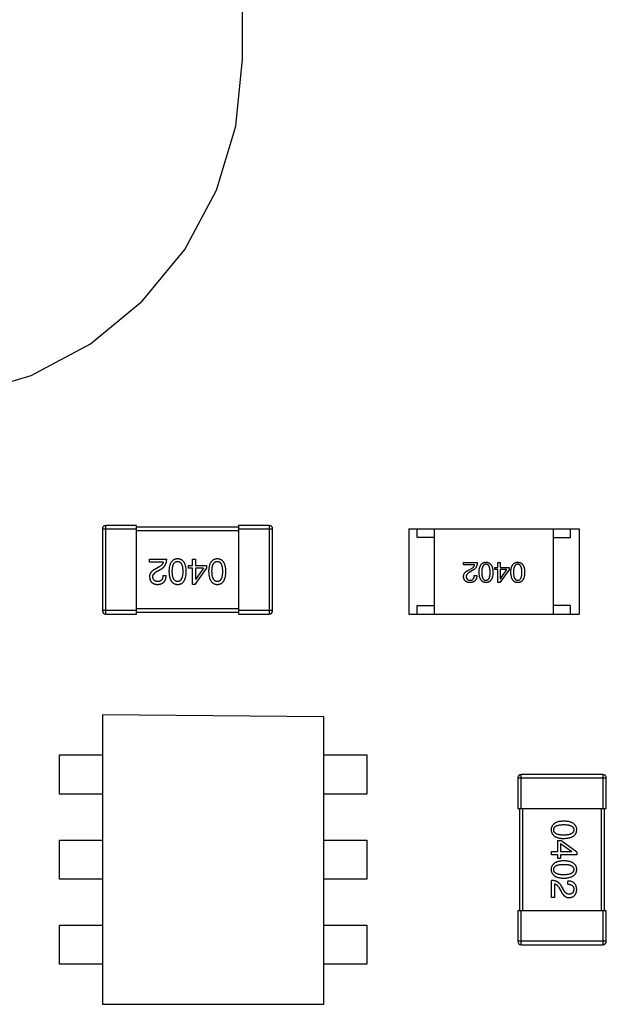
# Model space of a CAD drawing. Header units: millimetres. Extents: x 170 to 326, y 157 to 284.
# Tile 77 of 117: x 294.82 to 298.27, y 227.63 to 233.41. Entities that reach past the tile are written whole.
import ezdxf

# ---------------------------------------------------------------- set-up
doc = ezdxf.new("R2010")
doc.units = ezdxf.units.MM
doc.header["$LTSCALE"] = 30.734
doc.layers.get('0').update_dxf_attribs({"linetype": 'CONTINUOUS'})

msp = doc.modelspace()

# ---------------------------------------------------------------- linework, layer by layer
at = {"linetype": 'Continuous'}
for p, q in [((296.1302, 233.177), (296.1249, 246.4169)), ((296.0916, 232.785), (296.1302, 233.177)), ((295.9773, 232.408), (296.0916, 232.785)), ((295.7915, 232.0605), (295.9773, 232.408)), ((295.5416, 231.756), (295.7915, 232.0605)), ((295.2371, 231.5061), (295.5416, 231.756)), ((294.8896, 231.3203), (295.2371, 231.5061)), ((294.5126, 231.206), (294.8896, 231.3203)), ((295.3076, 230.4187), (295.5076, 230.4187)), ((295.3076, 230.4187), (295.3076, 229.9387)), ((295.5076, 230.4387), (295.3276, 230.4387)), ((295.3276, 229.9187), (295.3276, 230.4387)), ((295.5076, 229.9187), (295.5076, 230.4387)), ((296.1076, 230.4287), (295.5076, 230.4287)), ((295.5076, 230.4087), (296.1076, 230.4087)), ((296.2876, 230.4387), (296.1076, 230.4387)), ((296.1076, 230.4387), (296.1076, 229.9187)), ((296.1076, 230.4187), (296.3076, 230.4187)), ((296.2876, 230.4387), (296.2876, 229.9187)), ((296.3076, 229.9387), (296.3076, 230.4187)), ((297.1076, 230.4186), (298.1076, 230.4186)), ((297.1076, 230.4186), (297.1076, 229.9186)), ((297.1576, 230.3686), (297.1576, 230.4186)), ((297.2576, 229.9186), (297.2576, 230.4186)), ((297.9576, 229.9186), (297.9576, 230.4186)), ((298.0576, 230.3686), (298.0576, 230.4186)), ((298.1076, 230.4186), (298.1076, 229.9186)), ((297.2576, 230.3686), (297.1576, 230.3686)), ((297.9576, 230.3686), (298.0576, 230.3686)), ((295.5845, 230.24), (295.6853, 230.24)), ((295.5845, 230.2227), (295.5845, 230.24)), ((295.8365, 230.24), (295.8545, 230.24)), ((295.8365, 230.2039), (295.8365, 230.24)), ((295.8545, 230.24), (295.8545, 230.2039)), ((295.6648, 230.2227), (295.5845, 230.2227)), ((295.6402, 230.1949), (295.6246, 230.1859)), ((295.6312, 230.1703), (295.6509, 230.1818)), ((295.8143, 230.2039), (295.8365, 230.2039)), ((295.8143, 230.1883), (295.8143, 230.2039)), ((295.8365, 230.1883), (295.8143, 230.1883)), ((295.8365, 230.0924), (295.8365, 230.1883)), ((295.852, 230.0924), (295.9193, 230.1859)), ((295.8545, 230.2039), (295.9193, 230.2039)), ((295.902, 230.1883), (295.8545, 230.1883)), ((295.8545, 230.1883), (295.8545, 230.1211)), ((295.902, 230.1883), (295.8553, 230.1211)), ((295.9193, 230.2039), (295.9193, 230.1859)), ((297.4291, 230.221), (297.5097, 230.221)), ((297.4291, 230.2072), (297.4291, 230.221)), ((297.4933, 230.2072), (297.4291, 230.2072)), ((297.4612, 230.1777), (297.4737, 230.1849)), ((297.4822, 230.1744), (297.4665, 230.1653)), ((297.613, 230.1921), (297.6307, 230.1921)), ((297.613, 230.1797), (297.613, 230.1921)), ((297.6307, 230.1797), (297.613, 230.1797)), ((297.6307, 230.221), (297.6451, 230.221)), ((297.6307, 230.1921), (297.6307, 230.221)), ((297.6307, 230.103), (297.6307, 230.1797)), ((297.6969, 230.1777), (297.6431, 230.103)), ((297.6451, 230.221), (297.6451, 230.1921)), ((297.6451, 230.1921), (297.6969, 230.1921)), ((297.6831, 230.1797), (297.6451, 230.1797)), ((297.6451, 230.1797), (297.6451, 230.1259)), ((297.6458, 230.1259), (297.6831, 230.1797)), ((297.6969, 230.1921), (297.6969, 230.1777)), ((295.6631, 230.1457), (295.682, 230.1457)), ((295.8545, 230.1211), (295.8553, 230.1211)), ((297.492, 230.1456), (297.5071, 230.1456)), ((297.6451, 230.1259), (297.6458, 230.1259)), ((295.852, 230.0924), (295.8365, 230.0924)), ((297.6431, 230.103), (297.6307, 230.103)), ((295.5076, 229.9387), (295.3076, 229.9387)), ((296.1076, 229.9487), (295.5076, 229.9487)), ((296.3076, 229.9387), (296.1076, 229.9387)), ((297.1576, 229.9686), (297.2576, 229.9686)), ((297.1576, 229.9186), (297.1576, 229.9686)), ((298.0576, 229.9686), (297.9576, 229.9686)), ((298.0576, 229.9186), (298.0576, 229.9686)), ((295.3276, 229.9187), (295.5076, 229.9187)), ((295.5076, 229.9287), (296.1076, 229.9287)), ((296.1076, 229.9187), (296.2876, 229.9187)), ((297.1076, 229.9186), (298.1076, 229.9186)), ((296.6076, 229.3139), (295.3076, 229.3263)), ((295.3076, 229.3263), (295.3076, 227.6263)), ((296.6076, 227.6263), (296.6076, 229.3139)), ((295.0555, 228.8615), (295.0556, 229.0909)), ((295.0556, 229.0909), (295.3076, 229.0909)), ((296.6076, 229.0909), (296.8619, 229.0909)), ((296.8619, 229.0909), (296.8619, 228.8615)), ((297.7477, 228.9563), (298.2677, 228.9563)), ((297.7477, 228.9563), (297.7477, 228.7763)), ((298.2477, 228.9763), (297.7677, 228.9763)), ((297.7677, 228.7763), (297.7677, 228.9763)), ((298.2477, 228.9763), (298.2477, 228.7763)), ((298.2677, 228.7763), (298.2677, 228.9563)), ((295.3076, 228.8615), (295.0555, 228.8615)), ((296.8619, 228.8615), (296.6076, 228.8615)), ((297.7477, 228.7763), (298.2677, 228.7763)), ((297.7577, 228.7763), (297.7577, 228.1763)), ((297.7777, 228.1763), (297.7777, 228.7763)), ((298.2377, 228.7763), (298.2377, 228.1763)), ((298.2577, 228.1763), (298.2577, 228.7763)), ((295.0555, 228.3615), (295.0556, 228.5909)), ((295.0556, 228.5909), (295.3076, 228.5909)), ((296.6076, 228.591), (296.8619, 228.591)), ((296.8619, 228.591), (296.8619, 228.3616)), ((297.9825, 228.5879), (298.0005, 228.5879)), ((297.9825, 228.5232), (297.9825, 228.5879)), ((297.998, 228.5707), (298.0653, 228.524)), ((297.998, 228.5707), (297.998, 228.5232)), ((298.0939, 228.5207), (298.0005, 228.5879)), ((297.9464, 228.5232), (297.9825, 228.5232)), ((297.9464, 228.5051), (297.9464, 228.5232)), ((297.9825, 228.5051), (297.9464, 228.5051)), ((297.9825, 228.483), (297.9825, 228.5051)), ((297.998, 228.5232), (298.0653, 228.5232)), ((298.0939, 228.5051), (297.998, 228.5051)), ((297.998, 228.5051), (297.998, 228.483)), ((298.0653, 228.5232), (298.0653, 228.524)), ((298.0939, 228.5207), (298.0939, 228.5051)), ((297.998, 228.483), (297.9825, 228.483)), ((295.3076, 228.3615), (295.0555, 228.3615)), ((296.8619, 228.3616), (296.6076, 228.3616)), ((297.9464, 228.2531), (297.9464, 228.3539)), ((297.9636, 228.3335), (297.9636, 228.2531)), ((298.0161, 228.2998), (298.0046, 228.3195)), ((298.0407, 228.3318), (298.0407, 228.3507)), ((297.9915, 228.3089), (298.0005, 228.2933)), ((297.9636, 228.2531), (297.9464, 228.2531)), ((298.2677, 228.1763), (297.7477, 228.1763)), ((297.7477, 228.1763), (297.7477, 227.9963)), ((297.7677, 227.9763), (297.7677, 228.1763)), ((298.2477, 228.1763), (298.2477, 227.9763)), ((298.2677, 227.9963), (298.2677, 228.1763)), ((295.0555, 227.8615), (295.0556, 228.0909)), ((295.0556, 228.0909), (295.3076, 228.0909)), ((296.6076, 228.091), (296.8619, 228.091)), ((296.8619, 228.091), (296.8619, 227.8616)), ((298.2677, 227.9963), (297.7477, 227.9963)), ((297.7677, 227.9763), (298.2477, 227.9763)), ((295.3076, 227.8615), (295.0555, 227.8615)), ((296.8619, 227.8616), (296.6076, 227.8616)), ((295.3076, 227.6263), (296.6076, 227.6263))]:
    msp.add_line(p, q, dxfattribs=at)
for centre, start, end in [((295.3276, 230.4187), 90.00001, 180.00001), ((296.2876, 230.4187), 0.00001, 90.00001), ((295.3276, 229.9387), 180.00001, 270.00001), ((296.2876, 229.9387), 270.00001, 0.00001), ((297.7677, 228.9563), 90, 180), ((298.2477, 228.9563), 0, 90), ((297.7677, 227.9963), 180, 270), ((298.2477, 227.9963), 270, 0)]:
    msp.add_arc(centre, 0.02, start, end, dxfattribs=at)
for points, knots in [([(295.6509, 230.1818), (295.6522, 230.1825), (295.6549, 230.184), (295.6587, 230.1866), (295.6623, 230.1892), (295.6656, 230.1921), (295.6687, 230.1951), (295.6715, 230.1984), (295.674, 230.2017), (295.6763, 230.2053), (295.6783, 230.209), (295.6801, 230.2129), (295.6816, 230.217), (295.6829, 230.2213), (295.6839, 230.2257), (295.6846, 230.2303), (295.6851, 230.2351), (295.6852, 230.2383), (295.6853, 230.24)], [0, 0, 0, 0, 0.065828, 0.130094, 0.192451, 0.254037, 0.313974, 0.373757, 0.433048, 0.492243, 0.551902, 0.611758, 0.672678, 0.734814, 0.798569, 0.863693, 0.930488, 1, 1, 1, 1]), ([(295.7494, 230.2424), (295.7474, 230.2423), (295.7435, 230.2422), (295.7379, 230.2412), (295.7326, 230.2397), (295.7277, 230.2376), (295.7232, 230.235), (295.7191, 230.2317), (295.7153, 230.2279), (295.712, 230.2236), (295.709, 230.2186), (295.7064, 230.2131), (295.7041, 230.2071), (295.7023, 230.2005), (295.7007, 230.1933), (295.6996, 230.1856), (295.6989, 230.1773), (295.6987, 230.1716), (295.6986, 230.1686)], [0, 0, 0, 0, 0.059134, 0.115603, 0.169236, 0.221572, 0.273254, 0.32474, 0.377319, 0.431815, 0.488555, 0.548609, 0.612242, 0.680182, 0.75251, 0.829782, 0.91231, 1, 1, 1, 1]), ([(295.7182, 230.1686), (295.7183, 230.171), (295.7183, 230.1756), (295.7187, 230.1822), (295.7193, 230.1883), (295.7201, 230.194), (295.7212, 230.1993), (295.7225, 230.2041), (295.7241, 230.2085), (295.7259, 230.2125), (295.728, 230.2159), (295.7303, 230.219), (295.7329, 230.2216), (295.7357, 230.2237), (295.7388, 230.2254), (295.7421, 230.2267), (295.7457, 230.2274), (295.7481, 230.2276), (295.7494, 230.2277)], [0, 0, 0, 0, 0.094834, 0.184067, 0.267029, 0.344713, 0.417334, 0.484367, 0.546941, 0.604717, 0.65953, 0.710539, 0.759381, 0.806382, 0.853027, 0.900623, 0.949121, 1, 1, 1, 1]), ([(295.8002, 230.1686), (295.8001, 230.1716), (295.7999, 230.1773), (295.7991, 230.1856), (295.7981, 230.1933), (295.7965, 230.2005), (295.7947, 230.2071), (295.7924, 230.2131), (295.7898, 230.2186), (295.7868, 230.2235), (295.7835, 230.2279), (295.7797, 230.2317), (295.7756, 230.235), (295.771, 230.2376), (295.7661, 230.2397), (295.7609, 230.2412), (295.7553, 230.2422), (295.7514, 230.2423), (295.7494, 230.2424)], [0, 0, 0, 0, 0.087693, 0.170223, 0.247496, 0.319826, 0.387768, 0.451403, 0.511459, 0.568358, 0.622671, 0.675251, 0.726739, 0.778422, 0.830759, 0.884394, 0.940865, 1, 1, 1, 1]), ([(295.7494, 230.2277), (295.7506, 230.2276), (295.753, 230.2275), (295.7565, 230.2268), (295.7597, 230.2257), (295.7627, 230.224), (295.7655, 230.2219), (295.768, 230.2194), (295.7702, 230.2163), (295.7722, 230.2128), (295.774, 230.2089), (295.7756, 230.2045), (295.7768, 230.1996), (295.7779, 230.1943), (295.7787, 230.1886), (295.7793, 230.1823), (295.7797, 230.1756), (295.7797, 230.171), (295.7797, 230.1686)], [0, 0, 0, 0, 0.049766, 0.097012, 0.143225, 0.188786, 0.235079, 0.282962, 0.333687, 0.387747, 0.445963, 0.508657, 0.576545, 0.649868, 0.72822, 0.812712, 0.903543, 1, 1, 1, 1]), ([(295.9825, 230.2424), (295.9806, 230.2423), (295.9767, 230.2422), (295.971, 230.2412), (295.9658, 230.2397), (295.9609, 230.2376), (295.9564, 230.235), (295.9522, 230.2317), (295.9485, 230.2279), (295.9451, 230.2236), (295.9421, 230.2186), (295.9395, 230.2131), (295.9373, 230.2071), (295.9354, 230.2005), (295.9339, 230.1933), (295.9328, 230.1856), (295.932, 230.1773), (295.9318, 230.1716), (295.9317, 230.1686)], [0, 0, 0, 0, 0.059134, 0.115603, 0.169236, 0.221572, 0.273254, 0.32474, 0.377319, 0.431815, 0.488555, 0.548609, 0.612242, 0.680182, 0.75251, 0.829782, 0.91231, 1, 1, 1, 1]), ([(295.9514, 230.1686), (295.9514, 230.171), (295.9515, 230.1756), (295.9518, 230.1822), (295.9524, 230.1883), (295.9533, 230.194), (295.9543, 230.1993), (295.9557, 230.2041), (295.9572, 230.2085), (295.9591, 230.2125), (295.9612, 230.2159), (295.9635, 230.219), (295.966, 230.2216), (295.9689, 230.2237), (295.9719, 230.2254), (295.9753, 230.2267), (295.9788, 230.2274), (295.9813, 230.2276), (295.9825, 230.2277)], [0, 0, 0, 0, 0.094834, 0.184067, 0.267029, 0.344713, 0.417334, 0.484367, 0.546941, 0.604717, 0.65953, 0.710539, 0.759381, 0.806382, 0.853027, 0.900623, 0.949121, 1, 1, 1, 1]), ([(296.0334, 230.1686), (296.0333, 230.1716), (296.0331, 230.1773), (296.0323, 230.1856), (296.0312, 230.1933), (296.0297, 230.2005), (296.0278, 230.2071), (296.0256, 230.2131), (296.023, 230.2186), (296.02, 230.2235), (296.0166, 230.2279), (296.0129, 230.2317), (296.0087, 230.235), (296.0042, 230.2376), (295.9993, 230.2397), (295.994, 230.2412), (295.9884, 230.2422), (295.9845, 230.2423), (295.9825, 230.2424)], [0, 0, 0, 0, 0.087693, 0.170223, 0.247496, 0.319826, 0.387768, 0.451403, 0.511459, 0.568358, 0.622671, 0.675251, 0.726739, 0.778422, 0.830759, 0.884394, 0.940865, 1, 1, 1, 1]), ([(295.9825, 230.2277), (295.9838, 230.2276), (295.9862, 230.2275), (295.9896, 230.2268), (295.9929, 230.2257), (295.9959, 230.224), (295.9986, 230.2219), (296.0011, 230.2194), (296.0034, 230.2163), (296.0054, 230.2128), (296.0072, 230.2089), (296.0087, 230.2045), (296.01, 230.1996), (296.0111, 230.1943), (296.0119, 230.1886), (296.0124, 230.1823), (296.0128, 230.1756), (296.0129, 230.171), (296.0129, 230.1686)], [0, 0, 0, 0, 0.049766, 0.097012, 0.143225, 0.188786, 0.235079, 0.282962, 0.333687, 0.387747, 0.445963, 0.508657, 0.576545, 0.649868, 0.72822, 0.812712, 0.903543, 1, 1, 1, 1]), ([(295.6246, 230.1859), (295.6229, 230.1851), (295.6196, 230.1836), (295.6149, 230.181), (295.6105, 230.1785), (295.6065, 230.1758), (295.6028, 230.173), (295.5994, 230.1702), (295.5964, 230.1672), (295.5937, 230.1642), (295.5913, 230.1611), (295.5893, 230.1579), (295.5876, 230.1545), (295.5863, 230.1512), (295.5853, 230.1477), (295.5847, 230.1441), (295.5844, 230.1404), (295.5844, 230.1379), (295.5845, 230.1367)], [0, 0, 0, 0, 0.082731, 0.161257, 0.236138, 0.307554, 0.375712, 0.440848, 0.502916, 0.562567, 0.619798, 0.675716, 0.73039, 0.78386, 0.837315, 0.890547, 0.944917, 1, 1, 1, 1]), ([(295.6041, 230.1359), (295.6041, 230.1367), (295.604, 230.1383), (295.6042, 230.1407), (295.6046, 230.1431), (295.6051, 230.1454), (295.6061, 230.1477), (295.6071, 230.15), (295.6085, 230.1522), (295.6101, 230.1543), (295.6119, 230.1565), (295.6139, 230.1586), (295.6162, 230.1606), (295.6188, 230.1627), (295.6215, 230.1646), (295.6245, 230.1666), (295.6278, 230.1685), (295.63, 230.1697), (295.6312, 230.1703)], [0, 0, 0, 0, 0.052237, 0.103888, 0.155485, 0.207395, 0.259864, 0.31356, 0.369176, 0.4266, 0.486836, 0.550048, 0.61567, 0.685271, 0.75824, 0.834614, 0.915635, 1, 1, 1, 1]), ([(295.6648, 230.2227), (295.6645, 230.2215), (295.664, 230.2188), (295.6624, 230.2151), (295.6602, 230.2114), (295.6574, 230.2079), (295.654, 230.2044), (295.65, 230.2011), (295.6453, 230.1979), (295.642, 230.1959), (295.6402, 230.1949)], [0, 0, 0, 0, 0.103034, 0.208166, 0.318255, 0.434664, 0.559728, 0.695394, 0.841708, 1, 1, 1, 1]), ([(297.4291, 230.1384), (297.429, 230.1394), (297.429, 230.1413), (297.4292, 230.1443), (297.4298, 230.1472), (297.4305, 230.15), (297.4316, 230.1527), (297.433, 230.1553), (297.4346, 230.1579), (297.4365, 230.1604), (297.4386, 230.1628), (297.441, 230.1652), (297.4437, 230.1675), (297.4467, 230.1697), (297.4499, 230.1718), (297.4534, 230.1739), (297.4572, 230.1759), (297.4598, 230.1771), (297.4612, 230.1777)], [0, 0, 0, 0, 0.055083, 0.109453, 0.162685, 0.21614, 0.26961, 0.324284, 0.380202, 0.437433, 0.497084, 0.559152, 0.624288, 0.692446, 0.763862, 0.838743, 0.917269, 1, 1, 1, 1]), ([(297.4737, 230.1849), (297.4751, 230.1857), (297.4778, 230.1873), (297.4815, 230.1899), (297.4847, 230.1926), (297.4874, 230.1953), (297.4897, 230.1981), (297.4914, 230.2011), (297.4927, 230.2041), (297.4931, 230.2062), (297.4933, 230.2072)], [0, 0, 0, 0, 0.158292, 0.304606, 0.440272, 0.565336, 0.681745, 0.791834, 0.896966, 1, 1, 1, 1]), ([(297.5097, 230.221), (297.5097, 230.2197), (297.5096, 230.2171), (297.5092, 230.2133), (297.5086, 230.2096), (297.5078, 230.2061), (297.5068, 230.2026), (297.5056, 230.1994), (297.5042, 230.1963), (297.5026, 230.1933), (297.5007, 230.1904), (297.4987, 230.1877), (297.4965, 230.1851), (297.494, 230.1827), (297.4914, 230.1804), (297.4885, 230.1783), (297.4854, 230.1763), (297.4833, 230.175), (297.4822, 230.1744)], [0, 0, 0, 0, 0.069512, 0.136307, 0.201431, 0.265186, 0.327322, 0.388242, 0.448098, 0.507757, 0.566952, 0.626243, 0.686026, 0.745963, 0.807549, 0.869906, 0.934172, 1, 1, 1, 1]), ([(297.5204, 230.1639), (297.5205, 230.1663), (297.5206, 230.1709), (297.5212, 230.1775), (297.5221, 230.1837), (297.5233, 230.1894), (297.5248, 230.1947), (297.5266, 230.1995), (297.5287, 230.2039), (297.5311, 230.2079), (297.5338, 230.2114), (297.5368, 230.2144), (297.5401, 230.217), (297.5437, 230.2191), (297.5476, 230.2208), (297.5518, 230.222), (297.5563, 230.2227), (297.5594, 230.2229), (297.561, 230.223)], [0, 0, 0, 0, 0.08769, 0.170218, 0.24749, 0.319818, 0.387758, 0.451391, 0.511445, 0.568185, 0.622681, 0.67526, 0.726746, 0.778428, 0.830764, 0.884397, 0.940866, 1, 1, 1, 1]), ([(297.561, 230.2112), (297.56, 230.2111), (297.5581, 230.211), (297.5552, 230.2104), (297.5525, 230.2094), (297.5501, 230.208), (297.5478, 230.2063), (297.5458, 230.2042), (297.5439, 230.2018), (297.5422, 230.199), (297.5408, 230.1958), (297.5395, 230.1923), (297.5385, 230.1885), (297.5376, 230.1843), (297.5369, 230.1797), (297.5365, 230.1748), (297.5362, 230.1695), (297.5361, 230.1658), (297.5361, 230.1639)], [0, 0, 0, 0, 0.050879, 0.099377, 0.146973, 0.193618, 0.240619, 0.289461, 0.34047, 0.395283, 0.453059, 0.515633, 0.582666, 0.655287, 0.732971, 0.815933, 0.905166, 1, 1, 1, 1]), ([(297.561, 230.223), (297.5626, 230.2229), (297.5657, 230.2227), (297.5702, 230.222), (297.5744, 230.2208), (297.5783, 230.2191), (297.582, 230.217), (297.5853, 230.2144), (297.5883, 230.2114), (297.5909, 230.2079), (297.5934, 230.2039), (297.5954, 230.1995), (297.5972, 230.1947), (297.5987, 230.1894), (297.5999, 230.1837), (297.6008, 230.1775), (297.6014, 230.1709), (297.6016, 230.1663), (297.6017, 230.1639)], [0, 0, 0, 0, 0.059135, 0.115606, 0.169241, 0.221578, 0.273261, 0.324749, 0.377329, 0.431642, 0.488541, 0.548597, 0.612232, 0.680174, 0.752504, 0.829777, 0.912307, 1, 1, 1, 1]), ([(297.5853, 230.1639), (297.5853, 230.1659), (297.5852, 230.1695), (297.5849, 230.1749), (297.5845, 230.1799), (297.5838, 230.1845), (297.583, 230.1887), (297.582, 230.1926), (297.5807, 230.1962), (297.5793, 230.1993), (297.5777, 230.2021), (297.5759, 230.2045), (297.5739, 230.2066), (297.5717, 230.2082), (297.5693, 230.2096), (297.5667, 230.2105), (297.5639, 230.211), (297.562, 230.2111), (297.561, 230.2112)], [0, 0, 0, 0, 0.096457, 0.187288, 0.27178, 0.350132, 0.423455, 0.491343, 0.554037, 0.612253, 0.666313, 0.717038, 0.764921, 0.811214, 0.856775, 0.902988, 0.950234, 1, 1, 1, 1]), ([(297.7069, 230.1639), (297.707, 230.1663), (297.7071, 230.1709), (297.7077, 230.1775), (297.7086, 230.1837), (297.7098, 230.1894), (297.7113, 230.1947), (297.7131, 230.1995), (297.7152, 230.2039), (297.7176, 230.2079), (297.7203, 230.2114), (297.7233, 230.2144), (297.7266, 230.217), (297.7302, 230.2191), (297.7341, 230.2208), (297.7383, 230.222), (297.7428, 230.2227), (297.746, 230.2229), (297.7475, 230.223)], [0, 0, 0, 0, 0.08769, 0.170218, 0.24749, 0.319818, 0.387758, 0.451391, 0.511445, 0.568185, 0.622681, 0.67526, 0.726746, 0.778428, 0.830764, 0.884397, 0.940866, 1, 1, 1, 1]), ([(297.7475, 230.2112), (297.7465, 230.2111), (297.7446, 230.211), (297.7417, 230.2104), (297.7391, 230.2094), (297.7366, 230.208), (297.7343, 230.2063), (297.7323, 230.2042), (297.7304, 230.2018), (297.7288, 230.199), (297.7273, 230.1958), (297.7261, 230.1923), (297.725, 230.1885), (297.7241, 230.1843), (297.7234, 230.1797), (297.723, 230.1748), (297.7227, 230.1695), (297.7226, 230.1658), (297.7226, 230.1639)], [0, 0, 0, 0, 0.050879, 0.099377, 0.146973, 0.193618, 0.240619, 0.289461, 0.34047, 0.395283, 0.453059, 0.515633, 0.582666, 0.655287, 0.732971, 0.815933, 0.905166, 1, 1, 1, 1]), ([(297.7475, 230.223), (297.7491, 230.2229), (297.7522, 230.2227), (297.7567, 230.222), (297.7609, 230.2208), (297.7649, 230.2191), (297.7685, 230.217), (297.7718, 230.2144), (297.7748, 230.2114), (297.7775, 230.2079), (297.7799, 230.2039), (297.782, 230.1995), (297.7838, 230.1947), (297.7853, 230.1894), (297.7865, 230.1837), (297.7873, 230.1775), (297.788, 230.1709), (297.7881, 230.1663), (297.7882, 230.1639)], [0, 0, 0, 0, 0.059135, 0.115606, 0.169241, 0.221578, 0.273261, 0.324749, 0.377329, 0.431642, 0.488541, 0.548597, 0.612232, 0.680174, 0.752504, 0.829777, 0.912307, 1, 1, 1, 1]), ([(297.7718, 230.1639), (297.7718, 230.1659), (297.7718, 230.1695), (297.7715, 230.1749), (297.771, 230.1799), (297.7704, 230.1845), (297.7695, 230.1887), (297.7685, 230.1926), (297.7672, 230.1962), (297.7658, 230.1993), (297.7642, 230.2021), (297.7624, 230.2045), (297.7604, 230.2066), (297.7582, 230.2082), (297.7558, 230.2096), (297.7532, 230.2105), (297.7504, 230.211), (297.7485, 230.2111), (297.7475, 230.2112)], [0, 0, 0, 0, 0.096457, 0.187288, 0.27178, 0.350132, 0.423455, 0.491343, 0.554037, 0.612253, 0.666313, 0.717038, 0.764921, 0.811214, 0.856775, 0.902988, 0.950234, 1, 1, 1, 1]), ([(295.5845, 230.1367), (295.5846, 230.135), (295.5849, 230.1317), (295.5857, 230.1269), (295.5868, 230.1224), (295.5882, 230.1183), (295.59, 230.1144), (295.5921, 230.1108), (295.5945, 230.1076), (295.5973, 230.1047), (295.6004, 230.102), (295.6039, 230.0997), (295.6076, 230.0977), (295.6117, 230.096), (295.6161, 230.0947), (295.6208, 230.0935), (295.6259, 230.0928), (295.6294, 230.0925), (295.6312, 230.0924)], [0, 0, 0, 0, 0.070688, 0.137741, 0.201612, 0.262778, 0.321223, 0.378455, 0.434411, 0.490146, 0.546362, 0.603392, 0.662208, 0.723401, 0.787372, 0.85442, 0.925153, 1, 1, 1, 1]), ([(295.6336, 230.1096), (295.6325, 230.1097), (295.6303, 230.1098), (295.6271, 230.1101), (295.6242, 230.1108), (295.6214, 230.1115), (295.6188, 230.1125), (295.6164, 230.1136), (295.6143, 230.115), (295.6123, 230.1165), (295.6106, 230.1183), (295.609, 230.1202), (295.6077, 230.1224), (295.6065, 230.1247), (295.6056, 230.1272), (295.6049, 230.1299), (295.6044, 230.1328), (295.6042, 230.1348), (295.6041, 230.1359)], [0, 0, 0, 0, 0.076112, 0.148436, 0.216883, 0.281466, 0.34298, 0.402356, 0.459881, 0.51546, 0.571111, 0.62658, 0.683162, 0.741007, 0.801404, 0.863825, 0.930544, 1, 1, 1, 1]), ([(295.6312, 230.0924), (295.6332, 230.0925), (295.6371, 230.0927), (295.6428, 230.0935), (295.6481, 230.0947), (295.6531, 230.0963), (295.6576, 230.0982), (295.6618, 230.1006), (295.6656, 230.1033), (295.6689, 230.1065), (295.672, 230.1101), (295.6746, 230.114), (295.6768, 230.1183), (295.6786, 230.1231), (295.6801, 230.1282), (295.6811, 230.1337), (295.6818, 230.1396), (295.6819, 230.1436), (295.682, 230.1457)], [0, 0, 0, 0, 0.07282, 0.141057, 0.2062, 0.267672, 0.326735, 0.383519, 0.439188, 0.494454, 0.549628, 0.605958, 0.66397, 0.72402, 0.787502, 0.854127, 0.925065, 1, 1, 1, 1]), ([(295.6631, 230.1457), (295.6631, 230.1442), (295.663, 230.1414), (295.6626, 230.1373), (295.6619, 230.1335), (295.6611, 230.13), (295.66, 230.1267), (295.6587, 230.1237), (295.6572, 230.121), (295.6554, 230.1186), (295.6535, 230.1165), (295.6513, 230.1146), (295.6489, 230.1131), (295.6462, 230.1118), (295.6434, 230.1108), (295.6403, 230.1102), (295.6371, 230.1097), (295.6348, 230.1097), (295.6336, 230.1096)], [0, 0, 0, 0, 0.082594, 0.15978, 0.232961, 0.301462, 0.365595, 0.426678, 0.484662, 0.540809, 0.595146, 0.648401, 0.702272, 0.757102, 0.813447, 0.872233, 0.934055, 1, 1, 1, 1]), ([(295.6986, 230.1686), (295.6987, 230.1656), (295.699, 230.1598), (295.6998, 230.1513), (295.701, 230.1434), (295.7026, 230.136), (295.7045, 230.1293), (295.7067, 230.123), (295.7094, 230.1174), (295.7124, 230.1123), (295.7158, 230.1078), (295.7195, 230.1038), (295.7236, 230.1005), (295.728, 230.0977), (295.7329, 230.0955), (295.7381, 230.0938), (295.7436, 230.0928), (295.7474, 230.0925), (295.7494, 230.0924)], [0, 0, 0, 0, 0.088475, 0.171606, 0.249595, 0.322626, 0.391327, 0.455765, 0.516374, 0.573675, 0.628522, 0.681161, 0.732559, 0.783563, 0.83504, 0.887639, 0.942585, 1, 1, 1, 1]), ([(295.7494, 230.1096), (295.7481, 230.1097), (295.7457, 230.1098), (295.7421, 230.1105), (295.7388, 230.1116), (295.7357, 230.1132), (295.7329, 230.1154), (295.7303, 230.1179), (295.728, 230.121), (295.7259, 230.1244), (295.7241, 230.1284), (295.7225, 230.1328), (295.7212, 230.1376), (295.7201, 230.1429), (295.7193, 230.1487), (295.7187, 230.155), (295.7183, 230.1617), (295.7183, 230.1663), (295.7182, 230.1686)], [0, 0, 0, 0, 0.050604, 0.098688, 0.145699, 0.191791, 0.238625, 0.286717, 0.337546, 0.391814, 0.449755, 0.512106, 0.579685, 0.652048, 0.730262, 0.814146, 0.904281, 1, 1, 1, 1]), ([(295.7797, 230.1686), (295.7797, 230.1663), (295.7797, 230.1617), (295.7793, 230.155), (295.7787, 230.1487), (295.7779, 230.1429), (295.7768, 230.1376), (295.7756, 230.1328), (295.774, 230.1284), (295.7722, 230.1244), (295.7702, 230.121), (295.768, 230.1179), (295.7655, 230.1154), (295.7627, 230.1132), (295.7597, 230.1116), (295.7565, 230.1105), (295.753, 230.1098), (295.7506, 230.1097), (295.7494, 230.1096)], [0, 0, 0, 0, 0.096452, 0.187278, 0.271765, 0.350519, 0.423437, 0.491321, 0.554011, 0.612224, 0.666281, 0.717003, 0.764884, 0.811423, 0.856783, 0.902993, 0.950236, 1, 1, 1, 1]), ([(295.7494, 230.0924), (295.7514, 230.0925), (295.7553, 230.0927), (295.7609, 230.0937), (295.7661, 230.0953), (295.7711, 230.0974), (295.7756, 230.1001), (295.7797, 230.1035), (295.7835, 230.1074), (295.7868, 230.1119), (295.7898, 230.117), (295.7924, 230.1227), (295.7947, 230.1289), (295.7965, 230.1357), (295.7981, 230.1431), (295.7991, 230.1511), (295.7999, 230.1597), (295.8001, 230.1656), (295.8002, 230.1686)], [0, 0, 0, 0, 0.057911, 0.113262, 0.165956, 0.217443, 0.268511, 0.319665, 0.372, 0.426129, 0.483365, 0.543779, 0.607756, 0.676562, 0.749704, 0.827713, 0.911177, 1, 1, 1, 1]), ([(295.9317, 230.1686), (295.9319, 230.1656), (295.9321, 230.1598), (295.933, 230.1513), (295.9342, 230.1434), (295.9357, 230.136), (295.9376, 230.1293), (295.9399, 230.123), (295.9425, 230.1174), (295.9455, 230.1123), (295.9489, 230.1078), (295.9526, 230.1038), (295.9567, 230.1005), (295.9612, 230.0977), (295.966, 230.0955), (295.9712, 230.0938), (295.9768, 230.0928), (295.9806, 230.0925), (295.9825, 230.0924)], [0, 0, 0, 0, 0.088475, 0.171606, 0.249595, 0.322626, 0.391327, 0.455765, 0.516374, 0.573675, 0.628522, 0.681161, 0.732559, 0.783563, 0.83504, 0.887639, 0.942585, 1, 1, 1, 1]), ([(295.9825, 230.1096), (295.9813, 230.1097), (295.9788, 230.1098), (295.9753, 230.1105), (295.9719, 230.1116), (295.9689, 230.1132), (295.9661, 230.1154), (295.9635, 230.1179), (295.9612, 230.121), (295.9591, 230.1244), (295.9573, 230.1284), (295.9557, 230.1328), (295.9544, 230.1376), (295.9533, 230.1429), (295.9524, 230.1487), (295.9518, 230.155), (295.9515, 230.1617), (295.9514, 230.1663), (295.9514, 230.1686)], [0, 0, 0, 0, 0.050604, 0.098688, 0.145699, 0.191791, 0.238625, 0.286717, 0.337546, 0.391814, 0.449755, 0.512106, 0.579685, 0.652048, 0.730262, 0.814146, 0.904281, 1, 1, 1, 1]), ([(295.9825, 230.0924), (295.9845, 230.0925), (295.9884, 230.0927), (295.9941, 230.0937), (295.9993, 230.0953), (296.0042, 230.0974), (296.0087, 230.1001), (296.0129, 230.1035), (296.0166, 230.1074), (296.02, 230.1119), (296.023, 230.117), (296.0256, 230.1227), (296.0278, 230.1289), (296.0297, 230.1357), (296.0312, 230.1431), (296.0323, 230.1511), (296.0331, 230.1597), (296.0333, 230.1656), (296.0334, 230.1686)], [0, 0, 0, 0, 0.057911, 0.113262, 0.165956, 0.217443, 0.268511, 0.319665, 0.372, 0.426129, 0.483365, 0.543779, 0.607756, 0.676562, 0.749704, 0.827713, 0.911177, 1, 1, 1, 1]), ([(296.0129, 230.1686), (296.0129, 230.1663), (296.0128, 230.1617), (296.0124, 230.155), (296.0119, 230.1487), (296.0111, 230.1429), (296.01, 230.1376), (296.0087, 230.1328), (296.0072, 230.1284), (296.0054, 230.1244), (296.0034, 230.121), (296.0011, 230.1179), (295.9986, 230.1154), (295.9959, 230.1132), (295.9929, 230.1116), (295.9897, 230.1105), (295.9862, 230.1098), (295.9838, 230.1097), (295.9825, 230.1096)], [0, 0, 0, 0, 0.096452, 0.187278, 0.271765, 0.350519, 0.423437, 0.491321, 0.554011, 0.612224, 0.666281, 0.717003, 0.764884, 0.811423, 0.856783, 0.902993, 0.950236, 1, 1, 1, 1]), ([(297.4665, 230.103), (297.465, 230.1031), (297.4622, 230.1033), (297.4582, 230.1039), (297.4544, 230.1048), (297.4509, 230.1058), (297.4476, 230.1072), (297.4446, 230.1088), (297.4419, 230.1107), (297.4394, 230.1127), (297.4371, 230.1151), (297.4352, 230.1177), (297.4335, 230.1205), (297.4321, 230.1236), (297.4309, 230.127), (297.43, 230.1306), (297.4294, 230.1344), (297.4292, 230.137), (297.4291, 230.1384)], [0, 0, 0, 0, 0.074847, 0.14558, 0.212628, 0.276599, 0.337792, 0.396608, 0.453638, 0.509854, 0.565589, 0.621545, 0.678777, 0.737222, 0.798388, 0.862259, 0.929312, 1, 1, 1, 1]), ([(297.4665, 230.1653), (297.4655, 230.1648), (297.4637, 230.1638), (297.4611, 230.1623), (297.4587, 230.1607), (297.4565, 230.1592), (297.4545, 230.1575), (297.4527, 230.1559), (297.451, 230.1542), (297.4496, 230.1525), (297.4483, 230.1508), (297.4472, 230.149), (297.4464, 230.1472), (297.4456, 230.1454), (297.4452, 230.1435), (297.4448, 230.1416), (297.4447, 230.1397), (297.4448, 230.1384), (297.4448, 230.1377)], [0, 0, 0, 0, 0.084365, 0.165386, 0.24176, 0.314729, 0.38433, 0.449952, 0.513164, 0.5734, 0.630824, 0.68644, 0.740136, 0.792605, 0.844515, 0.896112, 0.947763, 1, 1, 1, 1]), ([(297.4448, 230.1377), (297.4449, 230.1369), (297.445, 230.1353), (297.4454, 230.133), (297.446, 230.1308), (297.4467, 230.1288), (297.4476, 230.1269), (297.4487, 230.1252), (297.45, 230.1237), (297.4513, 230.1223), (297.4529, 230.121), (297.4546, 230.1199), (297.4566, 230.119), (297.4586, 230.1182), (297.4608, 230.1177), (297.4632, 230.1171), (297.4658, 230.1169), (297.4675, 230.1168), (297.4684, 230.1167)], [0, 0, 0, 0, 0.069456, 0.136175, 0.198596, 0.258993, 0.316838, 0.37342, 0.428889, 0.48454, 0.540119, 0.597644, 0.65702, 0.718534, 0.783117, 0.851564, 0.923888, 1, 1, 1, 1]), ([(297.5071, 230.1456), (297.507, 230.1439), (297.5069, 230.1407), (297.5064, 230.136), (297.5056, 230.1316), (297.5044, 230.1275), (297.5029, 230.1237), (297.5012, 230.1202), (297.4991, 230.1171), (297.4967, 230.1142), (297.494, 230.1117), (297.4909, 230.1095), (297.4876, 230.1076), (297.484, 230.106), (297.48, 230.1048), (297.4758, 230.1038), (297.4712, 230.1032), (297.4681, 230.103), (297.4665, 230.103)], [0, 0, 0, 0, 0.074935, 0.145873, 0.212498, 0.27598, 0.33603, 0.394042, 0.450372, 0.505546, 0.560812, 0.616481, 0.673265, 0.732328, 0.7938, 0.858943, 0.92718, 1, 1, 1, 1]), ([(297.4684, 230.1167), (297.4694, 230.1168), (297.4712, 230.1168), (297.4738, 230.1172), (297.4762, 230.1177), (297.4785, 230.1185), (297.4806, 230.1195), (297.4825, 230.1207), (297.4843, 230.1222), (297.4858, 230.1239), (297.4872, 230.1259), (297.4885, 230.128), (297.4895, 230.1304), (297.4904, 230.133), (297.4911, 230.1358), (297.4916, 230.1389), (297.4919, 230.1422), (297.492, 230.1444), (297.492, 230.1456)], [0, 0, 0, 0, 0.065945, 0.127767, 0.186553, 0.242898, 0.297728, 0.351599, 0.404854, 0.459191, 0.515338, 0.573322, 0.634405, 0.698538, 0.767039, 0.84022, 0.917406, 1, 1, 1, 1]), ([(297.561, 230.103), (297.5595, 230.1031), (297.5564, 230.1032), (297.552, 230.1041), (297.5478, 230.1054), (297.5439, 230.1072), (297.5404, 230.1094), (297.5371, 230.1121), (297.5341, 230.1153), (297.5314, 230.1189), (297.529, 230.1229), (297.5269, 230.1275), (297.5251, 230.1324), (297.5236, 230.1379), (297.5223, 230.1437), (297.5214, 230.1501), (297.5207, 230.1569), (297.5205, 230.1615), (297.5204, 230.1639)], [0, 0, 0, 0, 0.057415, 0.112361, 0.16496, 0.216437, 0.267441, 0.318839, 0.371478, 0.426325, 0.483626, 0.544235, 0.608673, 0.677374, 0.750405, 0.828394, 0.911525, 1, 1, 1, 1]), ([(297.5361, 230.1639), (297.5361, 230.162), (297.5362, 230.1584), (297.5365, 230.153), (297.5369, 230.148), (297.5376, 230.1434), (297.5385, 230.1391), (297.5395, 230.1353), (297.5408, 230.1317), (297.5422, 230.1286), (297.5439, 230.1258), (297.5458, 230.1234), (297.5478, 230.1213), (297.5501, 230.1196), (297.5525, 230.1183), (297.5552, 230.1174), (297.5581, 230.1169), (297.56, 230.1168), (297.561, 230.1167)], [0, 0, 0, 0, 0.095719, 0.185854, 0.269738, 0.347952, 0.420315, 0.487894, 0.550245, 0.608186, 0.662454, 0.713283, 0.761375, 0.808209, 0.854301, 0.901312, 0.949396, 1, 1, 1, 1]), ([(297.561, 230.1167), (297.562, 230.1168), (297.5639, 230.1169), (297.5667, 230.1174), (297.5693, 230.1183), (297.5717, 230.1196), (297.5739, 230.1213), (297.5759, 230.1234), (297.5777, 230.1258), (297.5793, 230.1286), (297.5807, 230.1317), (297.582, 230.1352), (297.583, 230.1391), (297.5839, 230.1434), (297.5845, 230.148), (297.5849, 230.153), (297.5852, 230.1584), (297.5853, 230.162), (297.5853, 230.1639)], [0, 0, 0, 0, 0.049764, 0.097007, 0.143217, 0.188577, 0.235116, 0.282997, 0.333719, 0.387776, 0.445989, 0.508679, 0.576563, 0.649481, 0.728235, 0.812722, 0.903548, 1, 1, 1, 1]), ([(297.6017, 230.1639), (297.6016, 230.1615), (297.6014, 230.1568), (297.6008, 230.1499), (297.5999, 230.1435), (297.5987, 230.1376), (297.5973, 230.1322), (297.5954, 230.1272), (297.5934, 230.1226), (297.591, 230.1186), (297.5883, 230.1149), (297.5853, 230.1118), (297.582, 230.1091), (297.5784, 230.1069), (297.5744, 230.1052), (297.5702, 230.1039), (297.5657, 230.1032), (297.5626, 230.103), (297.561, 230.103)], [0, 0, 0, 0, 0.088823, 0.172287, 0.250296, 0.323438, 0.392244, 0.456221, 0.516635, 0.573871, 0.628, 0.680335, 0.731489, 0.782557, 0.834044, 0.886738, 0.942089, 1, 1, 1, 1]), ([(297.7475, 230.103), (297.746, 230.1031), (297.7429, 230.1032), (297.7385, 230.1041), (297.7343, 230.1054), (297.7305, 230.1072), (297.7269, 230.1094), (297.7236, 230.1121), (297.7206, 230.1153), (297.7179, 230.1189), (297.7155, 230.1229), (297.7134, 230.1275), (297.7116, 230.1324), (297.7101, 230.1379), (297.7089, 230.1437), (297.7079, 230.1501), (297.7072, 230.1569), (297.707, 230.1615), (297.7069, 230.1639)], [0, 0, 0, 0, 0.057415, 0.112361, 0.16496, 0.216437, 0.267441, 0.318839, 0.371478, 0.426325, 0.483626, 0.544235, 0.608673, 0.677374, 0.750405, 0.828394, 0.911525, 1, 1, 1, 1]), ([(297.7226, 230.1639), (297.7226, 230.162), (297.7227, 230.1584), (297.723, 230.153), (297.7234, 230.148), (297.7241, 230.1434), (297.725, 230.1391), (297.726, 230.1353), (297.7273, 230.1317), (297.7288, 230.1286), (297.7304, 230.1258), (297.7323, 230.1234), (297.7343, 230.1213), (297.7366, 230.1196), (297.7391, 230.1183), (297.7417, 230.1174), (297.7446, 230.1169), (297.7465, 230.1168), (297.7475, 230.1167)], [0, 0, 0, 0, 0.095719, 0.185854, 0.269738, 0.347952, 0.420315, 0.487894, 0.550245, 0.608186, 0.662454, 0.713283, 0.761375, 0.808209, 0.854301, 0.901312, 0.949396, 1, 1, 1, 1]), ([(297.7475, 230.1167), (297.7485, 230.1168), (297.7504, 230.1169), (297.7532, 230.1174), (297.7558, 230.1183), (297.7582, 230.1196), (297.7604, 230.1213), (297.7624, 230.1234), (297.7642, 230.1258), (297.7658, 230.1286), (297.7672, 230.1317), (297.7685, 230.1352), (297.7695, 230.1391), (297.7704, 230.1434), (297.771, 230.148), (297.7715, 230.153), (297.7718, 230.1584), (297.7718, 230.162), (297.7718, 230.1639)], [0, 0, 0, 0, 0.049764, 0.097007, 0.143217, 0.188577, 0.235116, 0.282997, 0.333719, 0.387776, 0.445989, 0.508679, 0.576563, 0.649481, 0.728235, 0.812722, 0.903548, 1, 1, 1, 1]), ([(297.7882, 230.1639), (297.7881, 230.1615), (297.788, 230.1568), (297.7873, 230.1499), (297.7865, 230.1435), (297.7853, 230.1376), (297.7838, 230.1322), (297.782, 230.1272), (297.7799, 230.1226), (297.7775, 230.1186), (297.7748, 230.1149), (297.7718, 230.1118), (297.7685, 230.1091), (297.7649, 230.1069), (297.7609, 230.1052), (297.7568, 230.1039), (297.7522, 230.1032), (297.7491, 230.103), (297.7475, 230.103)], [0, 0, 0, 0, 0.088823, 0.172287, 0.250296, 0.323438, 0.392244, 0.456221, 0.516635, 0.573871, 0.628, 0.680335, 0.731489, 0.782557, 0.834044, 0.886738, 0.942089, 1, 1, 1, 1]), ([(298.0177, 228.702), (298.0148, 228.7019), (298.009, 228.7017), (298.0008, 228.701), (297.993, 228.6999), (297.9859, 228.6983), (297.9793, 228.6965), (297.9732, 228.6942), (297.9677, 228.6916), (297.9628, 228.6886), (297.9584, 228.6853), (297.9546, 228.6815), (297.9514, 228.6774), (297.9487, 228.6729), (297.9467, 228.668), (297.9451, 228.6627), (297.9442, 228.6571), (297.944, 228.6532), (297.9439, 228.6512)], [0, 0, 0, 0, 0.087693, 0.170223, 0.247496, 0.319826, 0.387768, 0.451403, 0.511459, 0.568358, 0.622671, 0.675251, 0.726739, 0.778422, 0.830759, 0.884394, 0.940865, 1, 1, 1, 1]), ([(297.9587, 228.6512), (297.9587, 228.6524), (297.9588, 228.6548), (297.9595, 228.6583), (297.9607, 228.6616), (297.9623, 228.6645), (297.9644, 228.6673), (297.967, 228.6698), (297.97, 228.6721), (297.9735, 228.6741), (297.9774, 228.6758), (297.9818, 228.6774), (297.9867, 228.6786), (297.992, 228.6797), (297.9978, 228.6805), (298.004, 228.6811), (298.0107, 228.6815), (298.0153, 228.6815), (298.0177, 228.6815)], [0, 0, 0, 0, 0.049766, 0.097012, 0.143225, 0.188786, 0.235079, 0.282962, 0.333687, 0.387747, 0.445963, 0.508657, 0.576545, 0.649868, 0.72822, 0.812712, 0.903543, 1, 1, 1, 1]), ([(298.0939, 228.6512), (298.0939, 228.6532), (298.0937, 228.6571), (298.0927, 228.6627), (298.0911, 228.668), (298.089, 228.6729), (298.0862, 228.6774), (298.0829, 228.6815), (298.079, 228.6853), (298.0744, 228.6886), (298.0694, 228.6916), (298.0637, 228.6942), (298.0574, 228.6965), (298.0506, 228.6983), (298.0432, 228.6999), (298.0352, 228.701), (298.0267, 228.7017), (298.0208, 228.7019), (298.0177, 228.702)], [0, 0, 0, 0, 0.057911, 0.113262, 0.165956, 0.217443, 0.268511, 0.319665, 0.372, 0.426129, 0.483365, 0.543779, 0.607756, 0.676562, 0.749704, 0.827713, 0.911177, 1, 1, 1, 1]), ([(298.0177, 228.6815), (298.0201, 228.6815), (298.0247, 228.6815), (298.0314, 228.6811), (298.0376, 228.6805), (298.0434, 228.6797), (298.0487, 228.6786), (298.0536, 228.6774), (298.058, 228.6758), (298.0619, 228.6741), (298.0654, 228.6721), (298.0684, 228.6698), (298.071, 228.6673), (298.0731, 228.6646), (298.0748, 228.6615), (298.0759, 228.6583), (298.0766, 228.6548), (298.0767, 228.6524), (298.0767, 228.6512)], [0, 0, 0, 0, 0.096452, 0.187278, 0.271765, 0.350519, 0.423437, 0.491321, 0.554011, 0.612224, 0.666281, 0.717003, 0.764884, 0.811423, 0.856783, 0.902993, 0.950236, 1, 1, 1, 1]), ([(297.9439, 228.6512), (297.944, 228.6492), (297.9442, 228.6453), (297.9451, 228.6397), (297.9467, 228.6345), (297.9487, 228.6296), (297.9514, 228.625), (297.9546, 228.6209), (297.9584, 228.6171), (297.9628, 228.6138), (297.9677, 228.6108), (297.9732, 228.6082), (297.9793, 228.6059), (297.9859, 228.6041), (297.993, 228.6026), (298.0008, 228.6015), (298.009, 228.6007), (298.0148, 228.6005), (298.0177, 228.6004)], [0, 0, 0, 0, 0.059134, 0.115603, 0.169236, 0.221572, 0.273254, 0.32474, 0.377319, 0.431815, 0.488555, 0.548609, 0.612242, 0.680182, 0.75251, 0.829782, 0.91231, 1, 1, 1, 1]), ([(298.0177, 228.6201), (298.0154, 228.6201), (298.0108, 228.6201), (298.0042, 228.6205), (297.998, 228.6211), (297.9923, 228.6219), (297.987, 228.623), (297.9822, 228.6243), (297.9778, 228.6259), (297.9739, 228.6277), (297.9704, 228.6298), (297.9674, 228.6321), (297.9648, 228.6347), (297.9626, 228.6375), (297.9609, 228.6406), (297.9597, 228.6439), (297.9589, 228.6475), (297.9588, 228.65), (297.9587, 228.6512)], [0, 0, 0, 0, 0.094834, 0.184067, 0.267029, 0.344713, 0.417334, 0.484367, 0.546941, 0.604717, 0.65953, 0.710539, 0.759381, 0.806382, 0.853027, 0.900623, 0.949121, 1, 1, 1, 1]), ([(298.0177, 228.6004), (298.0207, 228.6005), (298.0266, 228.6008), (298.0351, 228.6016), (298.043, 228.6028), (298.0503, 228.6044), (298.0571, 228.6063), (298.0633, 228.6085), (298.069, 228.6112), (298.074, 228.6142), (298.0786, 228.6176), (298.0825, 228.6213), (298.0859, 228.6254), (298.0887, 228.6299), (298.0909, 228.6347), (298.0925, 228.6399), (298.0936, 228.6454), (298.0938, 228.6493), (298.0939, 228.6512)], [0, 0, 0, 0, 0.088475, 0.171606, 0.249595, 0.322626, 0.391327, 0.455765, 0.516374, 0.573675, 0.628522, 0.681161, 0.732559, 0.783563, 0.83504, 0.887639, 0.942585, 1, 1, 1, 1]), ([(298.0767, 228.6512), (298.0767, 228.65), (298.0766, 228.6475), (298.0759, 228.6439), (298.0748, 228.6406), (298.0731, 228.6375), (298.071, 228.6347), (298.0684, 228.6321), (298.0654, 228.6298), (298.0619, 228.6277), (298.058, 228.6259), (298.0536, 228.6243), (298.0487, 228.623), (298.0434, 228.6219), (298.0376, 228.6211), (298.0314, 228.6205), (298.0247, 228.6201), (298.0201, 228.6201), (298.0177, 228.6201)], [0, 0, 0, 0, 0.050604, 0.098688, 0.145699, 0.191791, 0.238625, 0.286717, 0.337546, 0.391814, 0.449755, 0.512106, 0.579685, 0.652048, 0.730262, 0.814146, 0.904281, 1, 1, 1, 1]), ([(298.0177, 228.4689), (298.0148, 228.4688), (298.009, 228.4686), (298.0008, 228.4678), (297.993, 228.4667), (297.9859, 228.4652), (297.9793, 228.4633), (297.9732, 228.4611), (297.9677, 228.4585), (297.9628, 228.4555), (297.9584, 228.4521), (297.9546, 228.4484), (297.9514, 228.4442), (297.9487, 228.4397), (297.9467, 228.4348), (297.9451, 228.4296), (297.9442, 228.4239), (297.944, 228.42), (297.9439, 228.4181)], [0, 0, 0, 0, 0.087693, 0.170223, 0.247496, 0.319826, 0.387768, 0.451403, 0.511459, 0.568358, 0.622671, 0.675251, 0.726739, 0.778422, 0.830759, 0.884394, 0.940865, 1, 1, 1, 1]), ([(297.9587, 228.4181), (297.9587, 228.4193), (297.9588, 228.4217), (297.9595, 228.4252), (297.9607, 228.4284), (297.9623, 228.4314), (297.9644, 228.4341), (297.967, 228.4367), (297.97, 228.4389), (297.9735, 228.4409), (297.9774, 228.4427), (297.9818, 228.4442), (297.9867, 228.4455), (297.992, 228.4466), (297.9978, 228.4474), (298.004, 228.4479), (298.0107, 228.4483), (298.0153, 228.4484), (298.0177, 228.4484)], [0, 0, 0, 0, 0.049766, 0.097012, 0.143225, 0.188786, 0.235079, 0.282962, 0.333687, 0.387747, 0.445963, 0.508657, 0.576545, 0.649868, 0.72822, 0.812712, 0.903543, 1, 1, 1, 1]), ([(298.0939, 228.4181), (298.0939, 228.42), (298.0937, 228.4239), (298.0927, 228.4296), (298.0911, 228.4348), (298.089, 228.4397), (298.0862, 228.4442), (298.0829, 228.4484), (298.079, 228.4521), (298.0744, 228.4555), (298.0694, 228.4585), (298.0637, 228.4611), (298.0574, 228.4633), (298.0506, 228.4652), (298.0432, 228.4667), (298.0352, 228.4678), (298.0267, 228.4686), (298.0208, 228.4688), (298.0177, 228.4689)], [0, 0, 0, 0, 0.057911, 0.113262, 0.165956, 0.217443, 0.268511, 0.319665, 0.372, 0.426129, 0.483365, 0.543779, 0.607756, 0.676562, 0.749704, 0.827713, 0.911177, 1, 1, 1, 1]), ([(298.0177, 228.4484), (298.0201, 228.4484), (298.0247, 228.4483), (298.0314, 228.4479), (298.0376, 228.4474), (298.0434, 228.4466), (298.0487, 228.4455), (298.0536, 228.4442), (298.058, 228.4427), (298.0619, 228.4409), (298.0654, 228.4389), (298.0684, 228.4367), (298.071, 228.4341), (298.0731, 228.4314), (298.0748, 228.4284), (298.0759, 228.4252), (298.0766, 228.4217), (298.0767, 228.4193), (298.0767, 228.4181)], [0, 0, 0, 0, 0.096452, 0.187278, 0.271765, 0.350519, 0.423437, 0.491321, 0.554011, 0.612224, 0.666281, 0.717003, 0.764884, 0.811423, 0.856783, 0.902993, 0.950236, 1, 1, 1, 1]), ([(297.9439, 228.4181), (297.944, 228.4161), (297.9442, 228.4122), (297.9451, 228.4066), (297.9467, 228.4013), (297.9487, 228.3964), (297.9514, 228.3919), (297.9546, 228.3877), (297.9584, 228.384), (297.9628, 228.3806), (297.9677, 228.3776), (297.9732, 228.375), (297.9793, 228.3728), (297.9859, 228.3709), (297.993, 228.3694), (298.0008, 228.3683), (298.009, 228.3675), (298.0148, 228.3673), (298.0177, 228.3672)], [0, 0, 0, 0, 0.059134, 0.115603, 0.169236, 0.221572, 0.273254, 0.32474, 0.377319, 0.431815, 0.488555, 0.548609, 0.612242, 0.680182, 0.75251, 0.829782, 0.91231, 1, 1, 1, 1]), ([(298.0177, 228.3869), (298.0154, 228.3869), (298.0108, 228.387), (298.0042, 228.3873), (297.998, 228.3879), (297.9923, 228.3888), (297.987, 228.3899), (297.9822, 228.3912), (297.9778, 228.3928), (297.9739, 228.3946), (297.9704, 228.3967), (297.9674, 228.399), (297.9648, 228.4015), (297.9626, 228.4044), (297.9609, 228.4075), (297.9597, 228.4108), (297.9589, 228.4143), (297.9588, 228.4168), (297.9587, 228.4181)], [0, 0, 0, 0, 0.094834, 0.184067, 0.267029, 0.344713, 0.417334, 0.484367, 0.546941, 0.604717, 0.65953, 0.710539, 0.759381, 0.806382, 0.853027, 0.900623, 0.949121, 1, 1, 1, 1]), ([(298.0767, 228.4181), (298.0767, 228.4168), (298.0766, 228.4143), (298.0759, 228.4108), (298.0748, 228.4075), (298.0731, 228.4044), (298.071, 228.4016), (298.0684, 228.399), (298.0654, 228.3967), (298.0619, 228.3946), (298.058, 228.3928), (298.0536, 228.3912), (298.0487, 228.3899), (298.0434, 228.3888), (298.0376, 228.3879), (298.0314, 228.3873), (298.0247, 228.387), (298.0201, 228.3869), (298.0177, 228.3869)], [0, 0, 0, 0, 0.050604, 0.098688, 0.145699, 0.191791, 0.238625, 0.286717, 0.337546, 0.391814, 0.449755, 0.512106, 0.579685, 0.652048, 0.730262, 0.814146, 0.904281, 1, 1, 1, 1]), ([(298.0177, 228.3672), (298.0207, 228.3674), (298.0266, 228.3676), (298.0351, 228.3685), (298.043, 228.3697), (298.0503, 228.3712), (298.0571, 228.3731), (298.0633, 228.3754), (298.069, 228.378), (298.074, 228.381), (298.0786, 228.3844), (298.0825, 228.3881), (298.0859, 228.3922), (298.0887, 228.3967), (298.0909, 228.4015), (298.0925, 228.4067), (298.0936, 228.4123), (298.0938, 228.4161), (298.0939, 228.4181)], [0, 0, 0, 0, 0.088475, 0.171606, 0.249595, 0.322626, 0.391327, 0.455765, 0.516374, 0.573675, 0.628522, 0.681161, 0.732559, 0.783563, 0.83504, 0.887639, 0.942585, 1, 1, 1, 1]), ([(298.0046, 228.3195), (298.0038, 228.3209), (298.0023, 228.3236), (297.9998, 228.3274), (297.9971, 228.331), (297.9942, 228.3343), (297.9912, 228.3373), (297.988, 228.3401), (297.9846, 228.3427), (297.9811, 228.345), (297.9773, 228.347), (297.9734, 228.3488), (297.9693, 228.3503), (297.9651, 228.3515), (297.9606, 228.3525), (297.9561, 228.3533), (297.9513, 228.3538), (297.9481, 228.3539), (297.9464, 228.3539)], [0, 0, 0, 0, 0.065828, 0.130094, 0.192451, 0.254037, 0.313974, 0.373757, 0.433048, 0.492243, 0.551902, 0.611758, 0.672678, 0.734814, 0.798569, 0.863693, 0.930488, 1, 1, 1, 1]), ([(297.9636, 228.3335), (297.9649, 228.3332), (297.9675, 228.3327), (297.9713, 228.331), (297.975, 228.3289), (297.9785, 228.3261), (297.982, 228.3227), (297.9853, 228.3186), (297.9885, 228.314), (297.9905, 228.3106), (297.9915, 228.3089)], [0, 0, 0, 0, 0.103034, 0.208166, 0.318255, 0.434664, 0.559728, 0.695394, 0.841708, 1, 1, 1, 1]), ([(298.0939, 228.2998), (298.0938, 228.3019), (298.0936, 228.3058), (298.0928, 228.3115), (298.0917, 228.3168), (298.0901, 228.3217), (298.0881, 228.3263), (298.0858, 228.3304), (298.083, 228.3342), (298.0799, 228.3376), (298.0763, 228.3406), (298.0724, 228.3432), (298.068, 228.3455), (298.0633, 228.3473), (298.0582, 228.3487), (298.0527, 228.3498), (298.0468, 228.3504), (298.0427, 228.3506), (298.0407, 228.3507)], [0, 0, 0, 0, 0.07282, 0.141057, 0.2062, 0.267672, 0.326735, 0.383519, 0.439188, 0.494454, 0.549628, 0.605958, 0.66397, 0.72402, 0.787502, 0.854127, 0.925065, 1, 1, 1, 1]), ([(298.0407, 228.3318), (298.0421, 228.3318), (298.0449, 228.3317), (298.049, 228.3312), (298.0529, 228.3306), (298.0564, 228.3297), (298.0596, 228.3286), (298.0626, 228.3274), (298.0653, 228.3258), (298.0677, 228.3241), (298.0699, 228.3221), (298.0717, 228.3199), (298.0733, 228.3175), (298.0746, 228.3149), (298.0755, 228.3121), (298.0762, 228.309), (298.0766, 228.3057), (298.0767, 228.3035), (298.0767, 228.3023)], [0, 0, 0, 0, 0.082594, 0.15978, 0.232961, 0.301462, 0.365595, 0.426678, 0.484662, 0.540809, 0.595146, 0.648401, 0.702272, 0.757102, 0.813447, 0.872233, 0.934055, 1, 1, 1, 1]), ([(298.0005, 228.2933), (298.0013, 228.2916), (298.0028, 228.2883), (298.0053, 228.2836), (298.0079, 228.2792), (298.0106, 228.2751), (298.0133, 228.2714), (298.0162, 228.268), (298.0191, 228.265), (298.0222, 228.2624), (298.0253, 228.26), (298.0285, 228.258), (298.0318, 228.2563), (298.0352, 228.2549), (298.0387, 228.254), (298.0423, 228.2533), (298.046, 228.253), (298.0484, 228.2531), (298.0497, 228.2531)], [0, 0, 0, 0, 0.082731, 0.161257, 0.236138, 0.307554, 0.375712, 0.440848, 0.502916, 0.562567, 0.619798, 0.675716, 0.73039, 0.78386, 0.837315, 0.890547, 0.944917, 1, 1, 1, 1]), ([(298.0505, 228.2728), (298.0497, 228.2727), (298.0481, 228.2727), (298.0457, 228.2728), (298.0433, 228.2732), (298.0409, 228.2738), (298.0387, 228.2747), (298.0364, 228.2758), (298.0342, 228.2771), (298.032, 228.2788), (298.0298, 228.2805), (298.0278, 228.2826), (298.0257, 228.2849), (298.0237, 228.2874), (298.0217, 228.2902), (298.0198, 228.2932), (298.0179, 228.2964), (298.0167, 228.2987), (298.0161, 228.2998)], [0, 0, 0, 0, 0.052237, 0.103888, 0.155485, 0.207395, 0.259864, 0.31356, 0.369176, 0.4266, 0.486836, 0.550048, 0.61567, 0.685271, 0.75824, 0.834614, 0.915635, 1, 1, 1, 1]), ([(298.0497, 228.2531), (298.0514, 228.2533), (298.0547, 228.2535), (298.0595, 228.2543), (298.0639, 228.2554), (298.0681, 228.2569), (298.072, 228.2587), (298.0755, 228.2608), (298.0788, 228.2632), (298.0817, 228.266), (298.0843, 228.2691), (298.0867, 228.2725), (298.0887, 228.2763), (298.0904, 228.2804), (298.0917, 228.2848), (298.0928, 228.2895), (298.0936, 228.2946), (298.0938, 228.2981), (298.0939, 228.2998)], [0, 0, 0, 0, 0.070688, 0.137741, 0.201612, 0.262778, 0.321223, 0.378455, 0.434411, 0.490146, 0.546362, 0.603392, 0.662208, 0.723401, 0.787372, 0.85442, 0.925153, 1, 1, 1, 1]), ([(298.0767, 228.3023), (298.0767, 228.3012), (298.0765, 228.299), (298.0762, 228.2958), (298.0756, 228.2928), (298.0749, 228.29), (298.0739, 228.2875), (298.0727, 228.2851), (298.0713, 228.2829), (298.0698, 228.2809), (298.068, 228.2792), (298.0661, 228.2777), (298.064, 228.2763), (298.0617, 228.2752), (298.0591, 228.2743), (298.0564, 228.2736), (298.0535, 228.273), (298.0515, 228.2729), (298.0505, 228.2728)], [0, 0, 0, 0, 0.076112, 0.148436, 0.216883, 0.281466, 0.34298, 0.402356, 0.459881, 0.51546, 0.571111, 0.62658, 0.683162, 0.741007, 0.801404, 0.863825, 0.930544, 1, 1, 1, 1])]:
    msp.add_open_spline(points, degree=3, knots=knots, dxfattribs=at)

doc.saveas('drawing.dxf')
